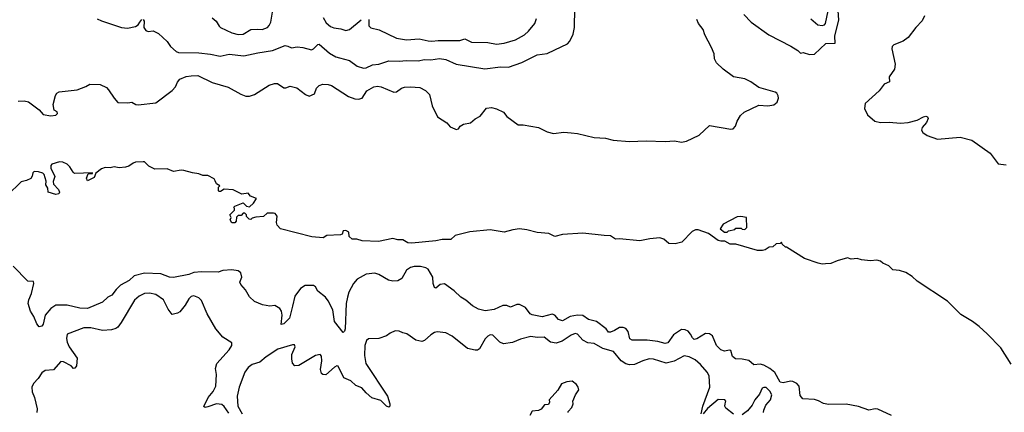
# Model space of a CAD drawing. Extents: x 1863017 to 1989460, y 394564 to 532820.
# Tile 135 of 213: x 1959670 to 1967443, y 441798 to 444895. Entities that reach past the tile are written whole.
import ezdxf

# ---------------------------------------------------------------- set-up
doc = ezdxf.new("R2010")
doc.units = 0

msp = doc.modelspace()

# ---------------------------------------------------------------- linework, layer by layer
at = {"layer": '0CON10XD'}
for points in [[(1960645, 444896.7), (1960653.6, 444883.6), (1960650, 444835), (1960665, 444811.2), (1960685, 444802), (1960725, 444807.5), (1960765, 444786), (1960835, 444723.8), (1960861.2, 444685), (1960905.4, 444645.4), (1960925, 444636.5), (1961085.7, 444634.3), (1961175.6, 444624.4), (1961252.4, 444607.6), (1961325, 444622.2), (1961438.9, 444611.1), (1961550, 444635), (1961665, 444651.2), (1961765, 444690.6), (1961787.8, 444687.8), (1961815, 444674), (1961860.7, 444680.7), (1961906.1, 444676.1), (1961975, 444658.8), (1961990, 444665), (1962025, 444700.8), (1962035, 444702.5), (1962115, 444630.8), (1962165, 444602.5), (1962194.2, 444595.8), (1962275, 444572.9), (1962335, 444527.5), (1962385, 444514.2), (1962405, 444516), (1962455, 444540), (1962504.3, 444545.7), (1962585, 444571.9), (1962665, 444567.5), (1962725, 444573.3), (1962815, 444571.5), (1962865, 444581.5), (1962915, 444580), (1962985, 444588.9), (1963035, 444582.1), (1963115, 444544.5), (1963342.2, 444507.8), (1963465, 444523.8), (1963528.6, 444521.4), (1963635, 444558.8), (1963755, 444618.2), (1963835, 444628.6), (1963895, 444658.9), (1963995.9, 444704.1), (1964014, 444726), (1964039.5, 444780.5), (1964050.4, 444835), (1964052.7, 444985)], [(1961189.4, 444909.4), (1961222.5, 444885), (1961243.8, 444845), (1961256.7, 444835), (1961345, 444790.9), (1961395, 444779.1), (1961435, 444782.5), (1961495, 444817.2), (1961545, 444821.9), (1961585, 444816.9), (1961625.7, 444834.3), (1961640.8, 444849.2), (1961652.4, 444875), (1961665.9, 444954.1)], [(1965386.9, 444936.9), (1965445, 444875.8), (1965585.4, 444775.4), (1965757.4, 444687.4), (1965813.3, 444653.3), (1965835, 444632.5), (1965855, 444635.5), (1965905, 444621.4), (1965945, 444623.8), (1966035, 444707.1), (1966108.5, 444711.5), (1966106, 444765), (1966138.4, 444895), (1966131.2, 444965)], [(1965915, 444901.2), (1965971.2, 444855), (1966005, 444850), (1966025, 444854.4), (1966031.9, 444865), (1966053.8, 444965)], [(1959658.5, 444251.5), (1959705, 444254.6), (1959738.5, 444248.5), (1959823.3, 444185), (1959855, 444147.5), (1959915, 444137.5), (1959955, 444143.3), (1959968.8, 444155), (1959965, 444168.8), (1959941.2, 444181.2), (1959935.8, 444225), (1959951.8, 444298.2), (1959964.2, 444315), (1959981.2, 444325), (1960125, 444343.2), (1960191.6, 444368.4), (1960225, 444387.8), (1960305, 444382.9), (1960355, 444359.2), (1960372.5, 444342.5), (1960415.9, 444275.9), (1960445, 444243.3), (1960525, 444238.8), (1960555, 444243.8), (1960586.1, 444226.1), (1960605, 444223.3), (1960745, 444240), (1960875, 444336.8), (1960899.3, 444365), (1960915, 444402.9), (1960935, 444425.5), (1960985, 444448.1), (1961025, 444453.5), (1961076.2, 444455), (1961189.8, 444399.8), (1961315, 444362.9), (1961416.6, 444306.6), (1961455, 444292.3), (1961485, 444293.1), (1961524.8, 444305.2), (1961640.2, 444379.8), (1961682.8, 444392.8), (1961705, 444392.3), (1961755, 444358.8), (1961771.3, 444358.7), (1961805, 444371.3), (1961858.1, 444358.1), (1961926.5, 444305), (1961955, 444290.9), (1961998.4, 444311.6), (1962014.2, 444355.8), (1962034, 444376), (1962064.1, 444385.9), (1962104.6, 444384.6), (1962132, 444375), (1962265, 444290.4), (1962315, 444271.5), (1962345, 444268.1), (1962373.2, 444276.8), (1962410.9, 444335), (1962465, 444366.8), (1962495, 444370), (1962523.3, 444365), (1962625, 444324.6), (1962645, 444327.3), (1962685, 444355.6), (1962707.6, 444362.4), (1962755, 444366.5), (1962830.3, 444360.3), (1962875, 444335.8), (1962904.3, 444305), (1962927.5, 444215), (1962969.7, 444129.7), (1963041.2, 444081.2), (1963070, 444050), (1963105, 444033.9), (1963115, 444030), (1963135, 444034.5), (1963148.6, 444055), (1963175, 444071.2), (1963228.3, 444081.7), (1963265, 444114.4), (1963305.4, 444135), (1963355, 444197.3), (1963395, 444202), (1963435, 444192.9), (1963488.8, 444165), (1963515, 444132), (1963605, 444065.6), (1963645.4, 444065.4), (1963765, 444044.3), (1963835, 444010.6), (1963885, 443998.1), (1963965, 444007.3), (1964025, 444002.9), (1964075, 443996.9), (1964204.7, 443964.7), (1964295, 443961.3), (1964355, 443945.4), (1964485, 443933.5), (1964615, 443939.4), (1964765, 443934.5), (1964840.7, 443939.3), (1964895, 443928.9), (1964935, 443937.5), (1965035.6, 443984.4), (1965115, 444060), (1965285, 444031.1), (1965303.3, 444035), (1965321.5, 444055), (1965334.4, 444095), (1965359.8, 444140.2), (1965388.6, 444165), (1965505, 444220), (1965577.5, 444215), (1965625, 444223.5), (1965650.6, 444245), (1965660.5, 444275), (1965658.8, 444295), (1965647.9, 444315), (1965635, 444324.6), (1965505, 444359.4), (1965442.5, 444405), (1965395, 444428.3), (1965304.3, 444445), (1965223.3, 444505), (1965170.8, 444555), (1965154.3, 444585.7), (1965151.9, 444625), (1965132.8, 444675), (1965078.7, 444775), (1965066.9, 444816.9), (1965030.2, 444865), (1965015, 444896.2)], [(1960283.2, 444903.2), (1960315, 444885.7), (1960475, 444832.9), (1960522.3, 444827.7), (1960585, 444842), (1960605.9, 444854.1), (1960620, 444875), (1960635, 444896.7)], [(1962066, 444914), (1962090, 444870), (1962123, 444843), (1962150.6, 444830.6), (1962205, 444823.5), (1962245, 444809.2), (1962275, 444817.5), (1962365, 444895.6)], [(1962425.9, 444895.9), (1962425.9, 444845.9), (1962441.1, 444831.1), (1962508.8, 444815), (1962645, 444749.6), (1962723.6, 444736.4), (1962825, 444743.8), (1962895, 444727.9), (1962925, 444726.9), (1962975, 444732.3), (1963145, 444731.1), (1963185, 444744.6), (1963237.6, 444717.6), (1963365.4, 444715.4), (1963435, 444703.5), (1963495, 444709.1), (1963585, 444736.7), (1963655, 444775.7), (1963686.9, 444805), (1963737.5, 444865), (1963750.8, 444905)], [(1966814.4, 444925), (1966794.5, 444885.5), (1966746, 444834), (1966685, 444754.4), (1966645, 444727.1), (1966572.5, 444697.5)], [(1966572.5, 444697.5), (1966559.2, 444685), (1966554.4, 444665), (1966582.2, 444545), (1966575.6, 444505), (1966534.4, 444445), (1966536.7, 444405), (1966495, 444385.6), (1966456.7, 444333.3), (1966344.5, 444235), (1966339.5, 444195), (1966364.7, 444144.7), (1966422, 444095), (1966465, 444083.1), (1966535, 444087.8), (1966625, 444080), (1966685, 444084.5), (1966755, 444101.4), (1966805, 444129.2), (1966825, 444133.3), (1966837.7, 444127.7), (1966843.3, 444115), (1966828.8, 444085), (1966794.3, 444045), (1966790, 444025), (1966799.4, 444005), (1966835, 443981.8), (1966915, 443953.6), (1967095, 443968.9), (1967186, 443944), (1967332.1, 443842.1), (1967395, 443757.8), (1967459.2, 443750.8)], [(1967496.7, 442176.7), (1967415, 442305.7), (1967307.9, 442417.9), (1967245, 442474.4), (1967191.9, 442515), (1967099.1, 442569.1), (1966995, 442673.3), (1966755, 442831.1), (1966715, 442868.9), (1966665, 442901.4), (1966615, 442916.2), (1966562.7, 442922.7), (1966532.3, 442952.3), (1966485, 442973.8), (1966465, 442990), (1966438.3, 442998.3), (1966387.3, 442992.7), (1966315, 443001.2), (1966281.7, 443011.7), (1966235, 443006), (1966205, 443016), (1966125, 442994), (1966075, 442972.5), (1966032, 442968), (1966005, 442966.2), (1965975, 442973.8), (1965865, 443011.2), (1965725, 443100), (1965715, 443100), (1965690, 443125), (1965685, 443140), (1965675, 443130), (1965643, 443127), (1965617, 443103), (1965588.3, 443101.7), (1965555, 443080), (1965535, 443073.8), (1965495, 443073.8), (1965325, 443123.3), (1965280, 443125), (1965237, 443147), (1965205, 443146.7), (1965185, 443153.3), (1965108.3, 443208.3), (1965026.7, 443236.7), (1965005, 443236.7), (1964979.4, 443225), (1964898.7, 443141.3), (1964845, 443126.8), (1964795, 443130.3), (1964755, 443164.2), (1964725, 443173.4), (1964645, 443166.6), (1964565, 443151.1), (1964405, 443166.2), (1964373.8, 443163.8), (1964335, 443190.6), (1964285, 443192.9), (1964115, 443211.9), (1963955, 443199.6), (1963895, 443184), (1963848.3, 443208.3), (1963755, 443216.9), (1963675, 443237.3), (1963615, 443245.3), (1963562.2, 443237.8), (1963495, 443217.9), (1963385, 443237.3), (1963225, 443222.1), (1963106.9, 443193.1), (1963075, 443161.2), (1963005, 443161.1), (1962955, 443151.1), (1962765, 443132.9), (1962735.6, 443135.6), (1962695, 443158.8), (1962655, 443158.8), (1962615, 443168), (1962503.9, 443146.1), (1962375, 443150.8), (1962333, 443163), (1962295, 443163.3), (1962272.5, 443185), (1962268.3, 443218.3), (1962245, 443233.3), (1962225, 443230), (1962216.7, 443203.3), (1962201.7, 443198.3), (1962095, 443192.5), (1962065, 443173.8), (1961977.7, 443182.3), (1961728.8, 443245), (1961703.3, 443275), (1961696.7, 443295), (1961703.3, 443345), (1961686.4, 443366.4), (1961675, 443370), (1961625, 443370), (1961595, 443342.5), (1961535, 443337.5), (1961505, 443330), (1961495, 443320), (1961481.7, 443321.7), (1961461.7, 443341.7), (1961460, 443355), (1961448.3, 443368.3), (1961435, 443370), (1961418.3, 443351.7), (1961395, 443350), (1961381.7, 443338.3), (1961380, 443305), (1961368.3, 443291.7), (1961345, 443293.3), (1961332.5, 443315), (1961340, 443335), (1961330, 443355), (1961367, 443393), (1961367, 443407), (1961360, 443415), (1961370, 443425), (1961435, 443450), (1961460, 443425), (1961485, 443420), (1961515, 443447.5), (1961540, 443485), (1961493.3, 443503.3), (1961475, 443526.7), (1961425, 443520), (1961355, 443552.5), (1961285, 443557.5), (1961255, 443540), (1961245, 443540), (1961240, 443545), (1961240, 443575), (1961250, 443585), (1961225, 443600), (1961213.8, 443623.8), (1961205, 443640), (1961155, 443666), (1961117, 443667), (1961085, 443680), (1961035, 443686.7), (1960965, 443706.2), (1960945, 443708.8), (1960885, 443696.7), (1960835, 443719.2), (1960736.9, 443716.9), (1960690, 443740), (1960655, 443773.8), (1960645, 443774), (1960585, 443770), (1960565, 443763.3), (1960531.4, 443738.6), (1960505, 443731.4), (1960455, 443725.5), (1960415, 443734.4), (1960385, 443725.7), (1960345, 443729.4), (1960315, 443720), (1960272.5, 443685), (1960259.3, 443650.7), (1960205, 443623.3), (1960198.8, 443645), (1960210, 443680), (1960245, 443682.5), (1960245, 443687.5), (1960103.1, 443683.1), (1960091.1, 443691.1), (1960066.5, 443735), (1960045, 443754.5), (1960011.9, 443771.9), (1959985.3, 443774.7), (1959925, 443756.2), (1959917.1, 443745), (1959916.9, 443725), (1959947.7, 443657.7), (1959935, 443620), (1959937.3, 443597.3), (1959977.5, 443555), (1959983.3, 443535), (1959978.3, 443521.7), (1959955, 443516), (1959893.9, 443533.9), (1959891.2, 443565), (1959877, 443593), (1959878, 443622), (1959864.3, 443675), (1959853.8, 443685), (1959820, 443695), (1959785, 443696.4), (1959775, 443686), (1959769.2, 443660.8), (1959757.4, 443642.6), (1959725, 443626.1), (1959682.5, 443615), (1959575, 443510)], [(1965255, 443220), (1965265, 443230), (1965315, 443240), (1965325, 443250), (1965365, 443250), (1965373, 443243), (1965395, 443240), (1965410, 443255), (1965407.5, 443335), (1965363, 443343), (1965335, 443341.2), (1965225, 443282.5), (1965200, 443245), (1965235, 443220), (1965255, 443220)], [(1966551.8, 441771.8), (1966445, 441823.7), (1966424, 441826), (1966375, 441815.8), (1966292.8, 441842.8), (1966195, 441861.6), (1966055, 441859.1), (1966015, 441867.1), (1965977.8, 441887.8), (1965945, 441897.8), (1965854.2, 441904.2), (1965831.5, 441931.5), (1965823.5, 442003.5), (1965806, 442025), (1965775, 442041.2), (1965755, 442044.6), (1965698.8, 442031.2), (1965675, 442035.7), (1965631.2, 442111.2), (1965592.7, 442142.7), (1965545, 442168.9), (1965515, 442178.4), (1965465, 442172.9), (1965427.5, 442207.5), (1965375, 442218.2), (1965320.3, 442220.3), (1965297.6, 442237.6), (1965284.2, 442284.2), (1965272.7, 442287.3), (1965235, 442279.2), (1965205, 442291.5), (1965172.3, 442325), (1965140, 442400), (1965115, 442417.5), (1965085, 442418.6), (1965015, 442377.5), (1964995, 442372.9), (1964980.6, 442385), (1964967.1, 442415), (1964947.8, 442437.8), (1964925, 442449.2), (1964895, 442451.1), (1964831.3, 442408.7), (1964785.8, 442345), (1964765, 442339.4), (1964707.1, 442357.1), (1964625, 442368), (1964505, 442365.6), (1964486.5, 442376.5), (1964473.5, 442435), (1964455, 442460), (1964435, 442466.5), (1964405, 442465.5), (1964366, 442444), (1964335, 442428.8), (1964319.3, 442429.3), (1964301.2, 442455), (1964225, 442513.3), (1964161.2, 442531.2), (1964115, 442562.5), (1964074, 442564), (1964016.6, 442553.4), (1963955, 442518.8), (1963925, 442531.2), (1963896, 442565), (1963875, 442572.2), (1963795, 442550), (1963715, 442566.2), (1963701.2, 442575), (1963664, 442625), (1963615, 442648), (1963595, 442647.5), (1963545, 442626), (1963515, 442639.2), (1963485, 442640.8), (1963415, 442609.2), (1963345, 442598.8), (1963292.7, 442612.7), (1963245, 442638), (1963192.2, 442682.2), (1963152.5, 442705), (1963101.4, 442755), (1963025, 442812.5), (1962990, 442805), (1962955, 442776.7), (1962945, 442782.5), (1962935.7, 442815), (1962932.5, 442865), (1962895, 442926), (1962877.4, 442937.4), (1962835, 442947.8), (1962785, 442948.1), (1962755, 442941.4), (1962725, 442920), (1962686.1, 442853.9), (1962655, 442834.4), (1962615, 442832.9), (1962581.1, 442841.1), (1962506.1, 442886.1), (1962475, 442895.5), (1962405, 442887.9), (1962335, 442847.5), (1962305, 442814.2), (1962269.2, 442745), (1962257.1, 442705), (1962246.9, 442655), (1962239.4, 442455), (1962235, 442437.5), (1962225, 442427.5), (1962154.4, 442515), (1962141.8, 442605), (1962106.7, 442676.7), (1962085, 442705.6), (1962025, 442753.8), (1962005, 442786.7), (1961988.6, 442798.6), (1961925, 442799.2), (1961886, 442775), (1961842.5, 442715), (1961824.6, 442635.4), (1961799.2, 442540.8), (1961755, 442496.7), (1961735, 442490), (1961743.5, 442565), (1961737.5, 442595), (1961725, 442617.5), (1961685, 442639.2), (1961645, 442636), (1961586.2, 442646.2), (1961525, 442672.5), (1961485, 442707.5), (1961452.5, 442765), (1961416.1, 442806.1), (1961408.8, 442825), (1961424, 442865), (1961415, 442897.5), (1961395, 442913.3), (1961345, 442922), (1961275, 442915.6), (1961237.9, 442902.1), (1961105.6, 442905.6), (1961045, 442900), (1961005, 442883.8), (1960885, 442861.9), (1960853.3, 442863.3), (1960785, 442890), (1960655, 442894.4), (1960575, 442874.4), (1960535, 442838.9), (1960465, 442800), (1960433.1, 442766.9), (1960397.6, 442722.4), (1960366.7, 442705), (1960324.1, 442665.9), (1960205, 442617.5), (1960145, 442620.6), (1960045, 442642.5), (1959955, 442642.5), (1959915, 442616.7), (1959871.8, 442565), (1959855, 442493.3), (1959845, 442476.7), (1959825, 442473.3), (1959805, 442496), (1959782.9, 442552.9), (1959754.5, 442595), (1959737.5, 442655), (1959741.5, 442685), (1959763.5, 442735), (1959781.9, 442815), (1959779.4, 442829.4), (1959735, 442833.1), (1959619.6, 442949.6)], [(1961321.9, 441791.9), (1961284, 441844), (1961265, 441860), (1961225, 441864.5), (1961155, 441840.8), (1961135, 441836.7), (1961125, 441842.5), (1961157.1, 441915), (1961198.5, 441961.5), (1961218.2, 442005), (1961223.1, 442095), (1961216.4, 442143.6), (1961226.4, 442183.6), (1961325, 442290), (1961345.8, 442325), (1961344, 442345), (1961275, 442390.8), (1961218.6, 442455), (1961150, 442575), (1961105, 442680), (1961085, 442702), (1961045, 442715.6), (1961025, 442712), (1961005, 442693.3), (1960977.8, 442642.2), (1960935, 442590), (1960915, 442578.6), (1960875, 442569.2), (1960841.2, 442611.2), (1960805.4, 442685.4), (1960745, 442727.3), (1960695, 442738.9), (1960655.3, 442734.7), (1960614.3, 442715), (1960577.8, 442682.2), (1960471.1, 442505), (1960445, 442469.1), (1960430.4, 442459.6), (1960395, 442449.3), (1960325, 442442), (1960232.5, 442465), (1960175.4, 442464.6), (1960046.3, 442413.7), (1960038.9, 442381.1), (1960045, 442350.6), (1960061.3, 442315), (1960122.9, 442225), (1960118.9, 442165), (1960105, 442146), (1960095, 442142), (1960075.7, 442165), (1960015, 442196.9), (1959995, 442198.5), (1959936, 442134), (1959872.4, 442127.6), (1959845, 442110), (1959816, 442064), (1959779.4, 442025), (1959766.7, 441995), (1959768.9, 441958.9), (1959787.5, 441915), (1959809.1, 441825), (1959805.4, 441795)], [(1965050, 441785), (1965064.2, 441845), (1965120, 441995), (1965114.3, 442085), (1965096.9, 442115), (1965046, 442175), (1965002.1, 442212.1), (1964955, 442234.4), (1964915, 442243.3), (1964838.3, 442201.7), (1964775, 442185.9), (1964675, 442217.7), (1964640.9, 442219.1), (1964588.8, 442205), (1964525, 442174.7), (1964485, 442171.4), (1964455, 442181.1), (1964418.9, 442205), (1964357.8, 442277.8), (1964275, 442301.6), (1964205, 442340), (1964156.6, 442346.6), (1964115, 442368), (1964075, 442414.5), (1964055, 442419.6), (1964025, 442407.5), (1963952.3, 442357.7), (1963905, 442342.5), (1963861.7, 442351.7), (1963811.1, 442391.1), (1963755, 442388.6), (1963705, 442394.6), (1963625, 442375.6), (1963562.1, 442347.9), (1963488.6, 442338.6), (1963460.6, 442350.6), (1963405, 442405.8), (1963385, 442409.2), (1963365, 442399.2), (1963345, 442378), (1963300.7, 442299.3), (1963285, 442289.2), (1963265, 442287.1), (1963205, 442301.4), (1963085, 442399.4), (1963035, 442424.4), (1962965, 442431.4), (1962945, 442426.9), (1962915, 442410), (1962867.1, 442362.9), (1962845, 442357.1), (1962798.1, 442368.1), (1962725.5, 442415.5), (1962696.2, 442423.8), (1962665, 442438.8), (1962635, 442440), (1962595, 442423.3), (1962565, 442400), (1962505, 442380), (1962423.6, 442376.4), (1962408.8, 442365), (1962394.3, 442325), (1962391.8, 442245), (1962402.9, 442182.9), (1962575, 441926.2), (1962591.9, 441865), (1962591.2, 441845), (1962585, 441838.8), (1962565, 441845.7), (1962521.7, 441891.7), (1962451.2, 441911.2), (1962405, 441950), (1962370.2, 441990.2), (1962325, 442007.9), (1962285, 442045.5), (1962228.9, 442068.9), (1962185, 442162), (1962175, 442164.2), (1962155, 442154.2), (1962087, 442093), (1962063.3, 442095), (1962052.5, 442105), (1962045.7, 442135), (1962055.6, 442205), (1962051.7, 442241.7), (1962043.3, 442253.3), (1962006.4, 442246.4), (1961875, 442166), (1961842.5, 442165), (1961823.8, 442185), (1961818.3, 442218.3), (1961819.2, 442255), (1961843.8, 442315), (1961839.2, 442329.2), (1961825, 442330.8), (1961708, 442295), (1961615.7, 442235), (1961565, 442194.3), (1961505, 442174.5), (1961475, 442150.6), (1961447.3, 442115), (1961403.6, 441995), (1961387.5, 441925), (1961392.5, 441845), (1961425.5, 441785.5)], [(1964000, 441795), (1964000, 441805), (1964030, 441835), (1964040, 441865), (1964037.5, 441885), (1964057.5, 441935), (1964083.3, 441975), (1964080, 441995), (1964065, 442017.5), (1964033, 442043), (1963990.7, 442039.3), (1963947, 442023), (1963918.3, 441971.7), (1963850, 441895), (1963851.7, 441878.3), (1963845, 441860), (1963813, 441857), (1963786.7, 441823.3), (1963767, 441813), (1963715, 441807.5), (1963697.5, 441772.5)], [(1965543.3, 441795), (1965543.8, 441815), (1965561.4, 441855), (1965596.7, 441895), (1965607.8, 441935), (1965592.9, 441965), (1965564.4, 441994.4), (1965545, 441994.5), (1965532.6, 441987.4), (1965509.7, 441940.3), (1965473.2, 441895), (1965452.9, 441855), (1965415, 441808.8), (1965373.3, 441776.7)], [(1965305, 441782.9), (1965245, 441830), (1965237.1, 441845), (1965240, 441865), (1965245.6, 441885), (1965237.3, 441897.3), (1965185, 441900), (1965101.2, 441828.8), (1965065.7, 441785)]]:
    msp.add_lwpolyline(points, dxfattribs=at)

doc.saveas('drawing.dxf')
